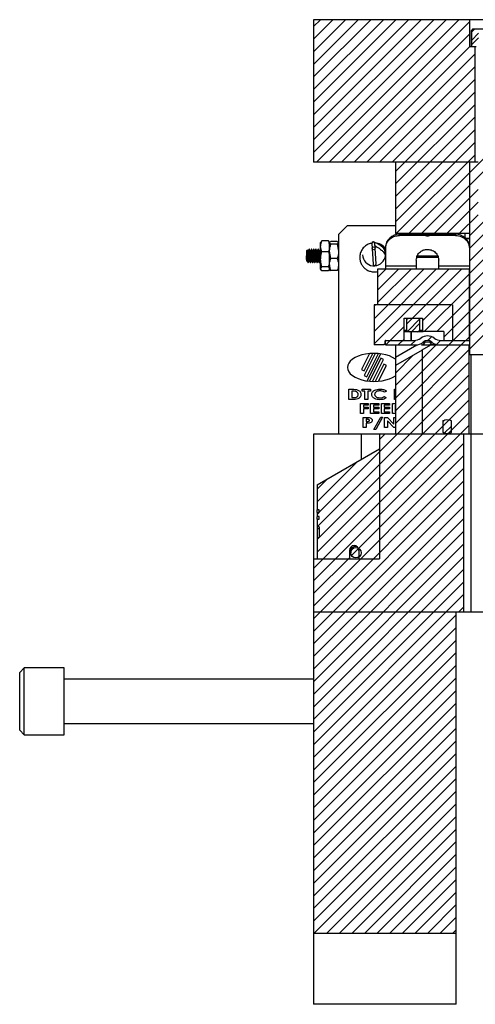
# Model space of a CAD drawing. Header units: inches. Extents: x 1687 to 2505, y -239 to -56.
# Tile 6 of 166: x 1725 to 1731, y -224 to -211. Entities that reach past the tile are written whole.
import ezdxf

# ---------------------------------------------------------------- set-up
doc = ezdxf.new("R2010")
doc.units = ezdxf.units.IN
doc.header["$LTSCALE"] = 0.5
doc.header["$MEASUREMENT"] = 0
doc.layers.add('SID-M-F', color=202, linetype='Continuous')
doc.layers.add('SID-M-S', color=105, linetype='Continuous')

msp = doc.modelspace()

# ---------------------------------------------------------------- linework, layer by layer
at = {"layer": 'SID-M-F', "linetype": 'Continuous'}
for p, q in [((1728.92178, -210.62363), (1729.01796, -210.52746)), ((1728.92178, -210.80041), (1729.19473, -210.52746)), ((1728.92178, -210.97719), (1729.37151, -210.52746)), ((1728.92178, -211.15396), (1729.54829, -210.52746)), ((1728.92178, -211.33074), (1729.72506, -210.52746)), ((1728.92178, -211.50752), (1729.90184, -210.52746)), ((1728.92178, -211.68429), (1730.07862, -210.52746)), ((1728.92178, -211.86107), (1730.25539, -210.52746)), ((1728.92178, -212.03785), (1730.43217, -210.52746)), ((1728.92178, -212.21462), (1730.60895, -210.52746)), ((1728.92178, -212.3914), (1730.78572, -210.52746)), ((1728.9625, -212.52746), (1730.9625, -210.52746)), ((1729.13928, -212.52746), (1731.11564, -210.5511)), ((1729.31605, -212.52746), (1731.11564, -210.72788)), ((1731.13976, -210.70375), (1731.18605, -210.65746)), ((1731.13976, -210.81803), (1731.23951, -210.71828)), ((1731.13976, -210.88053), (1731.23951, -210.78078)), ((1729.49283, -212.52746), (1731.11564, -210.90465)), ((1729.66961, -212.52746), (1731.18868, -211.00838)), ((1729.84639, -212.52746), (1731.18868, -211.18516)), ((1730.02316, -212.52746), (1731.18868, -211.36194)), ((1730.07178, -212.65561), (1731.18868, -211.53871)), ((1730.07178, -212.83239), (1731.18868, -211.71549)), ((1730.07178, -213.00917), (1731.18868, -211.89227)), ((1730.07178, -213.18594), (1731.18868, -212.06904)), ((1731.11233, -213.73638), (1732.76478, -212.08394)), ((1730.07178, -213.36272), (1731.18868, -212.24582)), ((1731.11233, -213.91316), (1732.76478, -212.26071)), ((1730.08382, -213.52746), (1731.18868, -212.4226)), ((1730.2606, -213.52746), (1731.4384, -212.34966)), ((1730.43738, -213.52746), (1731.4384, -212.52643)), ((1730.61415, -213.52746), (1731.23192, -212.90969)), ((1730.79093, -213.52746), (1731.23192, -213.08647)), ((1730.96771, -213.52746), (1731.23192, -213.26324)), ((1731.11233, -213.55961), (1731.37676, -213.29518)), ((1731.11233, -214.08994), (1731.53123, -213.67104)), ((1731.11233, -214.26671), (1731.53123, -213.84782)), ((1729.77178, -214.72338), (1730.46771, -214.02746)), ((1729.77178, -214.90016), (1730.64448, -214.02746)), ((1729.77178, -215.07694), (1730.82126, -214.02746)), ((1729.82178, -214.14305), (1729.93738, -214.02746)), ((1729.82178, -214.31983), (1730.11415, -214.02746)), ((1729.82178, -214.49661), (1730.29093, -214.02746)), ((1730.22845, -214.79704), (1730.99804, -214.02746)), ((1730.45061, -214.75167), (1731.11013, -214.09214)), ((1731.11233, -214.44349), (1731.53123, -214.02459)), ((1731.11233, -214.62027), (1731.53123, -214.20137)), ((1730.47659, -214.90246), (1731.11013, -214.26891)), ((1730.65337, -214.90246), (1731.11013, -214.44569)), ((1731.11233, -214.79704), (1731.53123, -214.37815)), ((1729.77178, -214.54661), (1729.79093, -214.52746)), ((1730.75178, -214.98082), (1731.11013, -214.62247)), ((1731.11233, -214.97382), (1731.53123, -214.55492)), ((1730.22845, -214.73454), (1730.24804, -214.71496)), ((1730.24468, -214.89509), (1730.41512, -214.72466)), ((1730.29731, -214.90496), (1730.41512, -214.78716)), ((1731.11233, -215.1506), (1731.53123, -214.7317)), ((1729.93504, -215.09045), (1730.19296, -214.83253)), ((1730.81893, -215.09045), (1731.11013, -214.79924)), ((1730.11182, -215.09045), (1730.19296, -215.00931)), ((1730.2886, -215.09045), (1730.35324, -215.02581)), ((1730.52782, -215.02801), (1730.57964, -214.97619)), ((1730.64807, -215.08453), (1730.70556, -215.02704)), ((1730.9957, -215.09045), (1731.11013, -214.97602)), ((1730.07178, -215.66082), (1730.64215, -215.09045)), ((1730.07178, -215.8376), (1730.81893, -215.09045)), ((1730.07178, -216.01437), (1730.9957, -215.09045)), ((1730.07178, -216.19115), (1731.10793, -215.155)), ((1729.00178, -217.43793), (1731.10793, -215.33177)), ((1730.07178, -215.48404), (1730.32002, -215.23581)), ((1728.97291, -217.64357), (1731.10793, -215.50855)), ((1729.00178, -217.79148), (1731.10793, -215.68533)), ((1728.97178, -217.99826), (1731.10793, -215.8621)), ((1728.92178, -218.22503), (1731.10793, -216.03888)), ((1730.73741, -216.17013), (1730.76505, -216.14249)), ((1728.92178, -218.40181), (1731.10793, -216.21566)), ((1730.75953, -216.32478), (1730.85615, -216.22816)), ((1729.84678, -216.41615), (1729.92248, -216.34045)), ((1729.45539, -218.04498), (1731.03359, -216.46677)), ((1728.92178, -218.75536), (1731.03359, -216.64355)), ((1728.92178, -218.93214), (1731.03359, -216.82033)), ((1728.97178, -217.29115), (1729.53258, -216.73035)), ((1728.92178, -219.10892), (1731.03359, -216.9971)), ((1728.97178, -217.11437), (1729.11433, -216.97183)), ((1728.92178, -219.28569), (1731.03359, -217.17388)), ((1728.92178, -219.46247), (1731.03359, -217.35066)), ((1728.92178, -219.63925), (1731.03359, -217.52743)), ((1728.97178, -217.46793), (1728.99858, -217.44112)), ((1728.92178, -219.81602), (1731.03359, -217.70421)), ((1728.97178, -217.82148), (1728.99969, -217.79357)), ((1728.92178, -219.9928), (1731.03359, -217.88099)), ((1728.92178, -220.16958), (1731.03359, -218.05776)), ((1728.92178, -218.57859), (1729.42428, -218.07609)), ((1728.92178, -220.34635), (1731.03359, -218.23454)), ((1728.92178, -220.52313), (1731.03359, -218.41132)), ((1728.92178, -220.69991), (1731.03359, -218.58809)), ((1730.95801, -218.84045), (1731.03359, -218.76487)), ((1728.92178, -220.87668), (1730.92178, -218.87668)), ((1728.92178, -221.05346), (1730.92178, -219.05346)), ((1728.92178, -221.23024), (1730.92178, -219.23024)), ((1728.92178, -221.40701), (1730.92178, -219.40701)), ((1728.92178, -221.58379), (1730.92178, -219.58379)), ((1728.92178, -221.76057), (1730.92178, -219.76057)), ((1728.92178, -221.93734), (1730.92178, -219.93734)), ((1728.92178, -222.11412), (1730.92178, -220.11412)), ((1728.92178, -222.2909), (1730.92178, -220.2909)), ((1728.92178, -222.46767), (1730.92178, -220.46767)), ((1728.92178, -222.64445), (1730.92178, -220.64445)), ((1728.92178, -222.82123), (1730.92178, -220.82123)), ((1728.92178, -222.998), (1730.92178, -220.998)), ((1728.92178, -223.17478), (1730.92178, -221.17478)), ((1728.93289, -223.34045), (1730.92178, -221.35156)), ((1729.10966, -223.34045), (1730.92178, -221.52833)), ((1729.28644, -223.34045), (1730.92178, -221.70511)), ((1729.46322, -223.34045), (1730.92178, -221.88189)), ((1729.63999, -223.34045), (1730.92178, -222.05866)), ((1729.81677, -223.34045), (1730.92178, -222.23544)), ((1729.99355, -223.34045), (1730.92178, -222.41222)), ((1730.17032, -223.34045), (1730.92178, -222.58899)), ((1730.3471, -223.34045), (1730.92178, -222.76577)), ((1730.52388, -223.34045), (1730.92178, -222.94255)), ((1730.70065, -223.34045), (1730.92178, -223.11932)), ((1730.87743, -223.34045), (1730.92178, -223.2961))]:
    msp.add_line(p, q, dxfattribs=at)
at = {"layer": 'SID-M-S'}
for p, q in [((1728.92178, -210.52746), (1728.92178, -212.52746)), ((1755.92178, -210.52746), (1728.92178, -210.52746)), ((1731.11564, -210.90746), (1731.11564, -210.52746)), ((1731.15928, -210.65746), (1731.13428, -210.68246)), ((1731.13428, -210.68246), (1731.13428, -210.90746)), ((1731.13428, -210.68246), (1731.13976, -210.68246)), ((1731.16564, -210.65746), (1731.13976, -210.68246)), ((1731.13976, -210.68246), (1731.13976, -210.90746)), ((1731.15928, -210.65746), (1731.48428, -210.65746)), ((1731.20516, -210.90746), (1731.11564, -210.90746)), ((1731.18868, -212.52746), (1731.18868, -210.90746)), ((1731.23192, -212.52746), (1728.92178, -212.52746)), ((1730.07178, -212.52746), (1730.07178, -213.52746)), ((1731.11233, -212.52746), (1731.11233, -215.22746)), ((1729.39678, -213.41545), (1729.27178, -213.54045)), ((1729.27178, -213.54045), (1729.27178, -216.34045)), ((1729.39678, -213.41545), (1730.07178, -213.41545)), ((1731.11233, -213.52746), (1730.07178, -213.52746)), ((1730.12808, -213.55371), (1730.12808, -213.53635)), ((1730.49127, -213.53635), (1730.12808, -213.53635)), ((1730.26768, -213.53635), (1730.25879, -213.52746)), ((1730.49127, -213.55371), (1730.49127, -213.53635)), ((1730.49563, -213.53731), (1730.49563, -213.55467)), ((1730.91548, -213.53635), (1730.54991, -213.53635)), ((1730.54991, -213.55371), (1730.54991, -213.53635)), ((1730.91548, -213.55371), (1730.91548, -213.53635)), ((1731.04678, -213.52746), (1731.04678, -213.58459)), ((1729.02665, -213.64452), (1729.02178, -213.65295)), ((1729.02178, -214.02795), (1729.02178, -213.65295)), ((1729.03853, -213.63121), (1729.02961, -213.64624)), ((1729.13004, -213.63121), (1729.03853, -213.63121)), ((1729.13004, -213.63121), (1729.14678, -213.7076)), ((1729.13958, -213.64624), (1729.13004, -213.63121)), ((1729.14678, -213.65295), (1729.14208, -213.6448)), ((1729.14678, -214.02795), (1729.14678, -213.65295)), ((1729.16353, -213.67443), (1729.14678, -213.65576)), ((1729.25504, -213.63709), (1729.16353, -213.63709)), ((1729.25504, -213.67443), (1729.16353, -213.67443)), ((1729.25504, -213.63709), (1729.27178, -213.65576)), ((1729.25504, -213.67443), (1729.27178, -213.77611)), ((1729.74065, -213.66649), (1729.75823, -213.95525)), ((1729.79916, -213.95276), (1729.78158, -213.664)), ((1730.49127, -213.55371), (1730.12808, -213.55371)), ((1730.91548, -213.55371), (1730.54991, -213.55371)), ((1731.05329, -213.59045), (1731.11233, -213.59045)), ((1731.06118, -213.59832), (1731.11233, -213.59832)), ((1728.83671, -213.75396), (1728.82178, -213.76889)), ((1728.82178, -213.76889), (1728.82178, -213.91201)), ((1728.86406, -213.74545), (1728.86017, -213.74545)), ((1728.89532, -213.74545), (1728.8914, -213.74545)), ((1728.92656, -213.74545), (1728.92266, -213.74545)), ((1728.95782, -213.74545), (1728.95391, -213.74545)), ((1728.98906, -213.74545), (1728.98516, -213.74545)), ((1729.02032, -213.74545), (1729.01641, -213.74545)), ((1729.03853, -213.784), (1729.02178, -213.7076)), ((1729.13004, -213.784), (1729.03853, -213.784)), ((1729.16353, -213.8778), (1729.14678, -213.77611)), ((1729.93123, -213.72557), (1729.93123, -214.02746)), ((1728.82178, -213.91201), (1728.82694, -213.91717)), ((1728.84354, -213.93377), (1728.84522, -213.93545)), ((1728.84522, -213.91633), (1728.84522, -213.93545)), ((1728.87579, -213.93545), (1728.87969, -213.93545)), ((1728.90703, -213.93545), (1728.91095, -213.93545)), ((1728.93829, -213.93545), (1728.94219, -213.93545)), ((1728.96953, -213.93545), (1728.97345, -213.93545)), ((1729.00079, -213.93545), (1729.00469, -213.93545)), ((1729.25504, -213.8778), (1729.16353, -213.8778)), ((1730.3643, -213.90067), (1730.3643, -214.02746)), ((1730.36681, -213.86045), (1730.66672, -213.86045)), ((1730.37928, -213.84045), (1730.66058, -213.84045)), ((1730.67926, -214.02746), (1730.67926, -213.90067)), ((1729.03853, -214.04969), (1729.02178, -214.02146)), ((1729.02178, -214.02795), (1729.02665, -214.03638)), ((1729.13004, -213.99324), (1729.03853, -213.99324)), ((1729.13004, -214.04969), (1729.03853, -214.04969)), ((1729.13004, -213.99324), (1729.14678, -214.02146)), ((1729.14208, -214.0361), (1729.14678, -214.02795)), ((1729.25504, -214.04381), (1729.16353, -214.04381)), ((1729.25504, -214.04381), (1729.27178, -214.02514)), ((1729.82178, -214.02746), (1729.82178, -214.52746)), ((1731.11233, -214.02746), (1729.82178, -214.02746)), ((1730.3643, -213.98569), (1729.93123, -213.98569)), ((1731.11233, -213.98569), (1730.67926, -213.98569)), ((1731.11013, -215.02746), (1731.11013, -214.02746)), ((1729.77178, -214.52746), (1729.77178, -215.08746)), ((1730.87178, -214.52746), (1729.77178, -214.52746)), ((1730.87178, -214.52746), (1730.87178, -215.02746)), ((1730.19296, -214.71496), (1730.45061, -214.71496)), ((1730.19296, -215.02746), (1730.19296, -214.71496)), ((1730.22845, -214.71496), (1730.22845, -214.88596)), ((1730.41512, -214.88596), (1730.41512, -214.71496)), ((1730.45061, -214.71496), (1730.45061, -214.90246)), ((1730.22845, -214.88596), (1730.19296, -214.88596)), ((1730.45878, -214.90496), (1730.19296, -214.90496)), ((1730.22845, -214.88596), (1730.26571, -214.90496)), ((1730.29178, -214.90496), (1730.29178, -215.02746)), ((1730.2919, -215.02746), (1730.2919, -214.90496)), ((1730.37785, -214.90496), (1730.41512, -214.88596)), ((1730.45061, -214.88596), (1730.41512, -214.88596)), ((1730.75178, -214.90246), (1730.45061, -214.90246)), ((1730.45878, -214.90496), (1730.46128, -214.90246)), ((1730.75166, -214.90246), (1730.75166, -215.02746)), ((1730.75178, -214.90246), (1730.75178, -215.02746)), ((1729.92578, -215.07246), (1729.92578, -215.03246)), ((1729.93078, -215.02746), (1730.33281, -215.02746)), ((1729.93123, -215.09045), (1729.93123, -215.02746)), ((1730.48968, -215.05108), (1730.45928, -215.05108)), ((1730.58428, -215.05108), (1730.55388, -215.05108)), ((1730.71076, -215.02746), (1731.11233, -215.02746)), ((1729.91078, -215.08746), (1729.77178, -215.08746)), ((1729.92578, -215.07246), (1729.91078, -215.08746)), ((1729.93123, -215.09045), (1730.35512, -215.09045)), ((1730.07178, -215.09045), (1730.07178, -216.34045)), ((1730.07178, -215.26366), (1730.37178, -215.09045)), ((1730.44678, -215.16262), (1730.07178, -215.37913)), ((1730.43619, -215.09045), (1730.44325, -215.08763)), ((1730.43619, -215.09045), (1731.11233, -215.09045)), ((1730.44678, -215.16045), (1730.56803, -215.09045)), ((1730.44678, -215.16045), (1730.44678, -216.34045)), ((1730.60738, -215.09045), (1730.58087, -215.08979)), ((1731.10793, -216.34045), (1731.10793, -215.09045)), ((1729.70609, -215.21217), (1729.59399, -215.43399)), ((1729.63116, -215.45277), (1729.75416, -215.20935)), ((1729.7891, -215.20934), (1729.63294, -215.51837)), ((1729.6701, -215.53716), (1729.83447, -215.2119)), ((1729.67446, -215.59504), (1729.86628, -215.21547)), ((1729.86862, -215.2751), (1729.70513, -215.59864)), ((1729.75036, -215.60145), (1729.90579, -215.29388)), ((1729.90579, -215.29388), (1729.86862, -215.2751)), ((1731.53123, -215.22746), (1731.11233, -215.22746)), ((1731.13233, -218.84045), (1731.13233, -215.22746)), ((1729.59399, -215.43399), (1729.63116, -215.45277)), ((1729.90741, -215.35939), (1729.78499, -215.60165)), ((1729.83291, -215.59914), (1729.94457, -215.37817)), ((1729.94457, -215.37817), (1729.90741, -215.35939)), ((1729.63294, -215.51837), (1729.6701, -215.53716)), ((1729.41954, -215.71229), (1729.46738, -215.71229)), ((1729.41954, -215.85485), (1729.41954, -215.71229)), ((1729.45975, -215.73788), (1729.45975, -215.82926)), ((1729.47352, -215.73788), (1729.45975, -215.73788)), ((1729.60414, -215.71229), (1729.72111, -215.71229)), ((1729.60414, -215.73788), (1729.60414, -215.71229)), ((1729.64252, -215.73788), (1729.60414, -215.73788)), ((1729.64252, -215.85485), (1729.64252, -215.73788)), ((1729.68273, -215.73788), (1729.68273, -215.85485)), ((1729.72111, -215.73788), (1729.68273, -215.73788)), ((1729.72111, -215.71229), (1729.72111, -215.73788)), ((1729.94409, -215.73702), (1729.91596, -215.75496)), ((1730.05923, -215.71229), (1730.07178, -215.71229)), ((1730.05923, -215.85485), (1730.05923, -215.71229)), ((1729.46809, -215.85485), (1729.41954, -215.85485)), ((1729.45975, -215.82926), (1729.4786, -215.82926)), ((1729.68273, -215.85485), (1729.64252, -215.85485)), ((1729.91596, -215.81219), (1729.94323, -215.83129)), ((1730.07178, -215.85485), (1730.05923, -215.85485)), ((1729.58099, -215.91029), (1729.68699, -215.91029)), ((1729.58099, -216.05285), (1729.58099, -215.91029)), ((1729.6212, -215.93588), (1729.6212, -215.96329)), ((1729.68699, -215.93588), (1729.6212, -215.93588)), ((1729.6212, -215.96329), (1729.68699, -215.96329)), ((1729.6212, -215.98888), (1729.6212, -216.05285)), ((1729.68699, -215.98888), (1729.6212, -215.98888)), ((1729.68699, -215.91029), (1729.68699, -215.93588)), ((1729.68699, -215.96329), (1729.68699, -215.98888)), ((1729.72172, -215.91029), (1729.83687, -215.91029)), ((1729.72172, -216.05285), (1729.72172, -215.91029)), ((1729.76193, -215.93588), (1729.76193, -215.96329)), ((1729.83687, -215.93588), (1729.76193, -215.93588)), ((1729.76193, -215.96329), (1729.83687, -215.96329)), ((1729.76193, -215.98888), (1729.76193, -216.02726)), ((1729.83687, -215.98888), (1729.76193, -215.98888)), ((1729.76193, -216.02726), (1729.83687, -216.02726)), ((1729.83687, -215.91029), (1729.83687, -215.93588)), ((1729.83687, -215.96329), (1729.83687, -215.98888)), ((1729.83687, -216.02726), (1729.83687, -216.05285)), ((1729.87525, -215.91029), (1729.99039, -215.91029)), ((1729.87525, -216.05285), (1729.87525, -215.91029)), ((1729.91546, -215.93588), (1729.91546, -215.96329)), ((1729.99039, -215.93588), (1729.91546, -215.93588)), ((1729.91546, -215.96329), (1729.99039, -215.96329)), ((1729.91546, -215.98888), (1729.91546, -216.02726)), ((1729.99039, -215.98888), (1729.91546, -215.98888)), ((1729.91546, -216.02726), (1729.99039, -216.02726)), ((1729.99039, -215.91029), (1729.99039, -215.93588)), ((1729.99039, -215.96329), (1729.99039, -215.98888)), ((1729.99039, -216.02726), (1729.99039, -216.05285)), ((1730.02877, -215.91029), (1730.07178, -215.91029)), ((1730.02877, -216.05285), (1730.02877, -215.91029)), ((1730.06898, -215.93588), (1730.06898, -216.02726)), ((1730.07178, -215.93588), (1730.06898, -215.93588)), ((1730.06898, -216.02726), (1730.07178, -216.02726)), ((1729.6212, -216.05285), (1729.58099, -216.05285)), ((1729.62028, -216.10829), (1729.66315, -216.10829)), ((1729.62028, -216.25085), (1729.62028, -216.10829)), ((1729.67166, -216.13388), (1729.66049, -216.13388)), ((1729.66049, -216.13388), (1729.66049, -216.16312)), ((1729.66049, -216.16312), (1729.67309, -216.16312)), ((1729.83687, -216.05285), (1729.72172, -216.05285)), ((1729.76776, -216.27644), (1729.86431, -216.10464)), ((1729.8917, -216.10464), (1729.79511, -216.27644)), ((1729.86431, -216.10464), (1729.8917, -216.10464)), ((1729.99039, -216.05285), (1729.87525, -216.05285)), ((1729.92003, -216.10829), (1729.96052, -216.10829)), ((1729.92003, -216.25085), (1729.92003, -216.10829)), ((1729.96023, -216.15732), (1729.96023, -216.25085)), ((1730.04922, -216.25085), (1729.96023, -216.15732)), ((1729.96052, -216.10829), (1730.04979, -216.2021)), ((1730.07178, -216.05285), (1730.02877, -216.05285)), ((1730.04979, -216.10829), (1730.07178, -216.10829)), ((1730.04979, -216.2021), (1730.04979, -216.10829)), ((1730.73741, -216.15295), (1730.73741, -216.31595)), ((1730.85615, -216.31595), (1730.85615, -216.15295)), ((1729.66049, -216.25085), (1729.62028, -216.25085)), ((1729.66049, -216.18871), (1729.66049, -216.25085)), ((1729.79511, -216.27644), (1729.76776, -216.27644)), ((1729.96023, -216.25085), (1729.92003, -216.25085)), ((1730.07178, -216.25085), (1730.04922, -216.25085)), ((1728.92178, -216.34045), (1728.92178, -224.34045)), ((1731.53563, -216.34045), (1728.92178, -216.34045)), ((1729.59678, -216.69328), (1729.59678, -216.34045)), ((1729.84678, -216.34045), (1729.84678, -218.09045)), ((1731.03359, -218.84045), (1731.03359, -216.34045)), ((1728.97178, -217.05413), (1729.84678, -216.54894)), ((1728.97178, -217.05413), (1728.97178, -217.40231)), ((1729.00178, -217.40231), (1728.97178, -217.40231)), ((1729.00178, -217.44112), (1729.00178, -217.40231)), ((1728.97178, -217.44112), (1728.97178, -217.49646)), ((1728.97178, -217.44112), (1729.00178, -217.44112)), ((1729.00178, -217.49646), (1728.97178, -217.49646)), ((1728.97178, -217.53601), (1728.97178, -218.09045)), ((1728.97178, -217.53601), (1729.00178, -217.53601)), ((1729.00178, -217.53601), (1729.00178, -217.49646)), ((1729.00178, -217.64357), (1728.97178, -217.64357)), ((1729.00178, -217.67049), (1728.97178, -217.67049)), ((1729.00178, -217.64357), (1729.00178, -217.79357)), ((1728.97178, -217.79357), (1729.00178, -217.79357)), ((1729.44357, -217.92541), (1729.44357, -218.0052)), ((1729.44916, -217.9487), (1729.44357, -217.96858)), ((1729.4651, -217.93183), (1729.44916, -217.9487)), ((1729.48894, -217.92057), (1729.4651, -217.93183)), ((1729.51707, -217.91661), (1729.48894, -217.92057)), ((1729.5294, -217.91735), (1729.51707, -217.91661)), ((1728.92178, -218.09045), (1729.84678, -218.09045)), ((1729.42428, -217.97245), (1729.42428, -218.09045)), ((1729.55828, -217.97245), (1729.55828, -218.09045)), ((1731.60997, -218.84045), (1728.92178, -218.84045)), ((1730.92178, -224.34045), (1730.92178, -218.84045)), ((1724.85928, -219.6217), (1724.79678, -219.6842)), ((1725.42178, -219.6217), (1724.85928, -219.6217)), ((1724.85928, -220.5592), (1724.85928, -219.6217)), ((1725.42178, -220.5592), (1725.42178, -219.6217)), ((1724.79678, -220.4967), (1724.79678, -219.6842)), ((1728.92178, -219.77795), (1725.42178, -219.77795)), ((1725.42178, -220.40295), (1728.92178, -220.40295)), ((1724.79678, -220.4967), (1724.85928, -220.5592)), ((1724.85928, -220.5592), (1725.42178, -220.5592)), ((1728.92178, -223.34045), (1730.92178, -223.34045)), ((1730.92178, -224.34045), (1728.92178, -224.34045))]:
    msp.add_line(p, q, dxfattribs=at)
for centre, radius in [((1729.76534, -213.73475), 0.0205), ((1729.51707, -218.0052), 0.0735)]:
    msp.add_circle(centre, radius, dxfattribs=at)
for centre, radius, start, end in [((1730.12434, -213.72946), 0.19315, 88.890809, 178.846104), ((1730.49128, -213.54668), 0.01033, 65.090429, 90.036968), ((1730.52178, -213.48096), 0.06212, 245.105285, 296.923911), ((1730.91922, -213.72946), 0.19315, 1.153896, 91.109191), ((1729.77027, -213.81849), 0.16203, 183.285838, 64.079282), ((1729.76112, -213.66525), 0.0205, 3.495181, 183.472084), ((1730.49128, -213.56404), 0.01033, 65.090429, 90.036968), ((1730.52178, -213.49832), 0.06212, 245.105285, 296.923911), ((1729.7787, -213.95401), 0.0205, 183.483633, 3.483633), ((1729.93078, -215.03246), 0.005, 90, 180), ((1730.33281, -214.86998), 0.15748, 270, 306.869898), ((1730.35512, -214.93297), 0.15748, 270, 311.409622), ((1730.52178, -215.12195), 0.15748, 53.130102, 126.869898), ((1730.52178, -215.12195), 0.09449, 48.590378, 131.409622), ((1730.6151, -215.02392), 0.06698, 203.922632, 263.37777), ((1730.68844, -214.93297), 0.15748, 228.590378, 270), ((1730.71076, -214.86998), 0.15748, 233.130102, 270), ((1729.49128, -217.97245), 0.067, 0, 180)]:
    msp.add_arc(centre, radius, start, end, dxfattribs=at)
for start_param, end_param in [(3.78539976, 6.28318531), (0, 2.49778555)]:
    msp.add_ellipse((1729.77178, -215.40545), major_axis=(-0.37509, 0), ratio=0.52339132, start_param=start_param, end_param=end_param, dxfattribs=at)
for points, knots in [([(1729.02178, -213.7076), (1729.0218, -213.70579), (1729.02204, -213.68), (1729.03058, -213.65472), (1729.03853, -213.63121)], [0, 0, 0, 0, 0.07019751, 1, 1, 1, 1]), ([(1729.14678, -213.65576), (1729.1468, -213.65532), (1729.14704, -213.64901), (1729.15558, -213.64283), (1729.16353, -213.63709)], [0, 0, 0, 0, 0.07019751, 1, 1, 1, 1]), ([(1729.14678, -213.77611), (1729.1468, -213.7737), (1729.14704, -213.73937), (1729.15558, -213.70572), (1729.16353, -213.67443)], [0, 0, 0, 0, 0.07019751, 1, 1, 1, 1]), ([(1729.27178, -213.65576), (1729.27177, -213.6562), (1729.27153, -213.66251), (1729.26298, -213.66869), (1729.25504, -213.67443)], [0, 0, 0, 0, 0.07019751, 1, 1, 1, 1]), ([(1729.74051, -213.66404), (1729.73216, -213.66498), (1729.70493, -213.66804), (1729.6624, -213.68978), (1729.61801, -213.72718), (1729.58608, -213.77698), (1729.56976, -213.83285), (1729.56964, -213.88887), (1729.58333, -213.9397), (1729.60784, -213.98325), (1729.64102, -214.01891), (1729.68183, -214.04583), (1729.73175, -214.06349), (1729.78021, -214.06789), (1729.81086, -214.06141), (1729.82178, -214.0591)], [0, 0, 0, 0, 0.03852642, 0.1257351, 0.21419023, 0.30390378, 0.39362156, 0.47865263, 0.55853851, 0.63329537, 0.70652764, 0.78077714, 0.85603384, 0.94869565, 1, 1, 1, 1]), ([(1729.93123, -213.75933), (1729.92484, -213.7521), (1729.91078, -213.73618), (1729.88102, -213.71121), (1729.84701, -213.68744), (1729.81351, -213.66792), (1729.78959, -213.65573), (1729.77361, -213.64902), (1729.76443, -213.64637), (1729.75951, -213.6454), (1729.75182, -213.64704), (1729.74462, -213.65256), (1729.74087, -213.66019), (1729.74073, -213.66441), (1729.74066, -213.6666)], [0, 0, 0, 0, 0.08729558, 0.1921373, 0.35933568, 0.47607778, 0.60459152, 0.70982382, 0.78831011, 0.84041295, 0.87455369, 0.9280082, 0.96257686, 1, 1, 1, 1]), ([(1729.93123, -213.7373), (1729.92914, -213.73395), (1729.91672, -213.71407), (1729.88098, -213.68885), (1729.83923, -213.66705), (1729.81238, -213.66453), (1729.80473, -213.66381)], [0, 0, 0, 0, 0.07852583, 0.46575806, 0.847672, 1, 1, 1, 1]), ([(1729.93123, -213.74293), (1729.93494, -213.71517), (1729.94237, -213.65964), (1729.99509, -213.59744), (1730.05998, -213.56032), (1730.10538, -213.55591), (1730.12808, -213.55371)], [0, 0, 0, 0, 0.27961896, 0.55923791, 0.77961895, 1, 1, 1, 1]), ([(1730.91548, -213.55371), (1730.94437, -213.55728), (1731.00214, -213.56441), (1731.06684, -213.61509), (1731.10546, -213.67746), (1731.11004, -213.72111), (1731.11233, -213.74293)], [0, 0, 0, 0, 0.27961896, 0.55923791, 0.77961895, 1, 1, 1, 1]), ([(1728.84522, -213.91633), (1728.84492, -213.91001), (1728.84428, -213.8964), (1728.84321, -213.86816), (1728.84221, -213.83645), (1728.84107, -213.80576), (1728.84004, -213.77957), (1728.83893, -213.7616), (1728.83805, -213.7528), (1728.83752, -213.75417), (1728.83735, -213.75461)], [0, 0, 0, 0, 0.12034216, 0.25938641, 0.39846293, 0.53560676, 0.67098905, 0.80560602, 0.93731425, 1, 1, 1, 1]), ([(1728.86066, -213.91391), (1728.86043, -213.91446), (1728.85971, -213.91617), (1728.85838, -213.91153), (1728.85689, -213.90064), (1728.85538, -213.88376), (1728.85379, -213.86296), (1728.85235, -213.83997), (1728.85076, -213.81709), (1728.84924, -213.79639), (1728.84776, -213.77968), (1728.84615, -213.76909), (1728.84498, -213.76468), (1728.84423, -213.76649), (1728.84399, -213.76707)], [0, 0, 0, 0, 0.042525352, 0.13498542, 0.226083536, 0.317405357, 0.40979863, 0.50016555, 0.592497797, 0.683973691, 0.774925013, 0.867420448, 0.957854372, 1, 1, 1, 1]), ([(1728.86407, -213.91476), (1728.864, -213.91489), (1728.86344, -213.91599), (1728.86229, -213.91135), (1728.8608, -213.90069), (1728.85929, -213.88374), (1728.85769, -213.86296), (1728.85626, -213.83997), (1728.85467, -213.81709), (1728.85315, -213.7964), (1728.85167, -213.77962), (1728.85006, -213.7693), (1728.84906, -213.76484), (1728.8485, -213.76597), (1728.84845, -213.76608)], [0, 0, 0, 0, 0.01276209, 0.11145713, 0.2086983, 0.30617836, 0.40480207, 0.50126279, 0.59982138, 0.69746582, 0.79455039, 0.89328315, 0.98981538, 1, 1, 1, 1]), ([(1728.8608, -213.74626), (1728.85883, -213.74957), (1728.85491, -213.75619), (1728.85099, -213.76293), (1728.84903, -213.76629)], [0, 0, 0, 0, 0.500836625, 1, 1, 1, 1]), ([(1728.86017, -213.74587), (1728.86022, -213.74573), (1728.86078, -213.7443), (1728.86178, -213.74997), (1728.86339, -213.76309), (1728.86487, -213.78443), (1728.86639, -213.81074), (1728.86798, -213.83984), (1728.86941, -213.86908), (1728.87101, -213.89551), (1728.87252, -213.91705), (1728.87401, -213.93061), (1728.87516, -213.93651), (1728.87572, -213.93511), (1728.87579, -213.93495)], [0, 0, 0, 0, 0.010090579, 0.106635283, 0.205373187, 0.302468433, 0.400121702, 0.498686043, 0.59515947, 0.693788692, 0.791278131, 0.888529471, 0.987229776, 1, 1, 1, 1]), ([(1728.88011, -213.93465), (1728.87967, -213.93489), (1728.87871, -213.93541), (1728.87718, -213.92529), (1728.87574, -213.90764), (1728.87415, -213.88357), (1728.87264, -213.85545), (1728.87115, -213.82591), (1728.86955, -213.79785), (1728.86811, -213.77358), (1728.86653, -213.75595), (1728.86518, -213.74623), (1728.86437, -213.74641), (1728.86406, -213.74647)], [0, 0, 0, 0, 0.08418678, 0.18014883, 0.27404831, 0.3700254, 0.4649778, 0.55957665, 0.65566093, 0.74960444, 0.84540249, 0.9407086, 1, 1, 1, 1]), ([(1728.89194, -213.91458), (1728.89146, -213.9148), (1728.89047, -213.91526), (1728.8889, -213.90718), (1728.88746, -213.89328), (1728.88587, -213.87436), (1728.88436, -213.85225), (1728.88287, -213.82902), (1728.88126, -213.80695), (1728.87983, -213.78789), (1728.87825, -213.77391), (1728.87672, -213.76568), (1728.87573, -213.76605), (1728.87525, -213.76624)], [0, 0, 0, 0, 0.08745119, 0.17966022, 0.26988065, 0.36210419, 0.45333973, 0.5442344, 0.63656131, 0.72682417, 0.81887508, 0.91045165, 1, 1, 1, 1]), ([(1728.89529, -213.91431), (1728.89499, -213.91438), (1728.89418, -213.91457), (1728.8928, -213.90708), (1728.89137, -213.89331), (1728.88977, -213.87435), (1728.88826, -213.85225), (1728.88677, -213.82902), (1728.88517, -213.80695), (1728.88373, -213.78786), (1728.88215, -213.77401), (1728.88081, -213.76639), (1728.88001, -213.76652), (1728.87971, -213.76657)], [0, 0, 0, 0, 0.05790583, 0.15679143, 0.25354445, 0.35244564, 0.45028723, 0.54776335, 0.64677536, 0.74357388, 0.84228995, 0.94049727, 1, 1, 1, 1]), ([(1728.89205, -213.74626), (1728.89008, -213.74958), (1728.88616, -213.75619), (1728.88224, -213.76293), (1728.88028, -213.76629)], [0, 0, 0, 0, 0.50079981, 1, 1, 1, 1]), ([(1728.8914, -213.74647), (1728.89172, -213.74641), (1728.89253, -213.74623), (1728.89387, -213.75595), (1728.89545, -213.77358), (1728.89689, -213.79785), (1728.89849, -213.82591), (1728.89998, -213.85546), (1728.90149, -213.88356), (1728.90309, -213.90767), (1728.90452, -213.92519), (1728.90591, -213.93475), (1728.90673, -213.93449), (1728.90703, -213.93439)], [0, 0, 0, 0, 0.060901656, 0.158798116, 0.257199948, 0.353696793, 0.452392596, 0.549562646, 0.647095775, 0.745681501, 0.842133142, 0.940703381, 1, 1, 1, 1]), ([(1728.91095, -213.93515), (1728.91091, -213.93525), (1728.91037, -213.93669), (1728.90925, -213.93112), (1728.90775, -213.91808), (1728.90626, -213.89687), (1728.90466, -213.87069), (1728.90322, -213.84153), (1728.90163, -213.81234), (1728.9001, -213.78579), (1728.89863, -213.7642), (1728.89702, -213.75023), (1728.89581, -213.74417), (1728.89501, -213.74642), (1728.89473, -213.74721)], [0, 0, 0, 0, 0.00698338, 0.10209251, 0.19605021, 0.28985587, 0.38500997, 0.47804822, 0.57299618, 0.66731961, 0.76078411, 0.85601271, 0.94916622, 1, 1, 1, 1]), ([(1728.92316, -213.91394), (1728.92296, -213.91446), (1728.92226, -213.91626), (1728.92097, -213.91195), (1728.91947, -213.90144), (1728.91797, -213.88483), (1728.91637, -213.86422), (1728.91494, -213.8413), (1728.91335, -213.81835), (1728.91182, -213.79747), (1728.91035, -213.78049), (1728.90874, -213.76952), (1728.90754, -213.76476), (1728.90675, -213.76649), (1728.90648, -213.76708)], [0, 0, 0, 0, 0.03714468, 0.12955179, 0.22083633, 0.31197264, 0.40442359, 0.49481182, 0.58706178, 0.67870285, 0.7695066, 0.86203019, 0.95253077, 1, 1, 1, 1]), ([(1728.92657, -213.91492), (1728.92654, -213.91499), (1728.926, -213.91613), (1728.92488, -213.91175), (1728.92338, -213.90149), (1728.92188, -213.88481), (1728.92028, -213.86423), (1728.91884, -213.8413), (1728.91726, -213.81834), (1728.91573, -213.79748), (1728.91426, -213.78044), (1728.91264, -213.76971), (1728.91162, -213.76499), (1728.91103, -213.76607), (1728.91095, -213.76622)], [0, 0, 0, 0, 0.007236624, 0.105883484, 0.203331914, 0.300622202, 0.399315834, 0.495807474, 0.594286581, 0.69211563, 0.789050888, 0.887822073, 0.984433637, 1, 1, 1, 1]), ([(1728.9233, -213.74626), (1728.92133, -213.74958), (1728.91741, -213.7562), (1728.91349, -213.76293), (1728.91153, -213.76629)], [0, 0, 0, 0, 0.50076306, 1, 1, 1, 1]), ([(1728.92266, -213.74605), (1728.92275, -213.74586), (1728.92334, -213.74448), (1728.92436, -213.75049), (1728.92598, -213.76413), (1728.92745, -213.7858), (1728.92898, -213.81234), (1728.93056, -213.84153), (1728.932, -213.87069), (1728.9336, -213.89687), (1728.9351, -213.91808), (1728.9366, -213.93112), (1728.93772, -213.93669), (1728.93825, -213.93525), (1728.93829, -213.93515)], [0, 0, 0, 0, 0.01557011, 0.11218434, 0.21095078, 0.30788762, 0.40571522, 0.50419062, 0.60068533, 0.69937449, 0.79666516, 0.89411345, 0.992756, 1, 1, 1, 1]), ([(1728.94261, -213.93448), (1728.94219, -213.93483), (1728.94127, -213.9356), (1728.93976, -213.92606), (1728.93833, -213.90885), (1728.93674, -213.88506), (1728.93522, -213.85711), (1728.93374, -213.82757), (1728.93213, -213.79936), (1728.93069, -213.77481), (1728.92912, -213.75674), (1728.92773, -213.74648), (1728.9269, -213.74642), (1728.92656, -213.74639)], [0, 0, 0, 0, 0.07876072, 0.17478487, 0.26868883, 0.36458307, 0.45970851, 0.55413719, 0.65025305, 0.74424803, 0.83993312, 0.93538331, 1, 1, 1, 1]), ([(1728.95443, -213.91441), (1728.95398, -213.91473), (1728.95303, -213.91539), (1728.95148, -213.90778), (1728.95005, -213.89423), (1728.94846, -213.87553), (1728.94693, -213.85355), (1728.94546, -213.83033), (1728.94385, -213.80812), (1728.94241, -213.78891), (1728.94084, -213.77432), (1728.93928, -213.76675), (1728.93832, -213.76424), (1728.93779, -213.7662), (1728.93777, -213.76626)], [0, 0, 0, 0, 0.08220183, 0.17462406, 0.26499872, 0.35729547, 0.44884972, 0.53973108, 0.6322419, 0.72270444, 0.81479919, 0.90666707, 0.99728444, 1, 1, 1, 1]), ([(1728.95779, -213.91428), (1728.95752, -213.91441), (1728.95675, -213.91476), (1728.95539, -213.90768), (1728.95395, -213.89426), (1728.95237, -213.87552), (1728.95084, -213.85355), (1728.94936, -213.83032), (1728.94776, -213.80814), (1728.94631, -213.78883), (1728.94474, -213.77463), (1728.94337, -213.76659), (1728.94254, -213.76653), (1728.94221, -213.76651)], [0, 0, 0, 0, 0.05235792, 0.15130305, 0.24805609, 0.34686692, 0.44488278, 0.54217833, 0.6412183, 0.73806543, 0.83666, 0.93501163, 1, 1, 1, 1]), ([(1728.95425, -213.74677), (1728.95238, -213.74992), (1728.94856, -213.75637), (1728.94474, -213.76293), (1728.94278, -213.76629)], [0, 0, 0, 0, 0.48763213, 1, 1, 1, 1]), ([(1728.95391, -213.74639), (1728.95424, -213.74642), (1728.95508, -213.74648), (1728.95646, -213.75674), (1728.95803, -213.77481), (1728.95948, -213.79936), (1728.96108, -213.82757), (1728.96256, -213.85711), (1728.96408, -213.88505), (1728.96567, -213.90888), (1728.96711, -213.92595), (1728.96847, -213.93499), (1728.96925, -213.93452), (1728.96953, -213.93435)], [0, 0, 0, 0, 0.06637531, 0.16442495, 0.26271594, 0.35927075, 0.45800421, 0.55500458, 0.65272063, 0.75122646, 0.84768779, 0.94632703, 1, 1, 1, 1]), ([(1728.97345, -213.93537), (1728.97344, -213.9354), (1728.97293, -213.93687), (1728.97184, -213.93159), (1728.97033, -213.91909), (1728.96885, -213.89821), (1728.96724, -213.87228), (1728.9658, -213.84321), (1728.96423, -213.81395), (1728.96268, -213.78718), (1728.96122, -213.76525), (1728.95961, -213.7508), (1728.95836, -213.74428), (1728.95754, -213.74638), (1728.95723, -213.74718)], [0, 0, 0, 0, 0.00167787, 0.09671701, 0.19085768, 0.2844872, 0.37968472, 0.47276607, 0.56761409, 0.66209198, 0.75542595, 0.85066763, 0.94391064, 1, 1, 1, 1]), ([(1728.98566, -213.914), (1728.98549, -213.91447), (1728.98482, -213.91633), (1728.98357, -213.91234), (1728.98205, -213.90222), (1728.98057, -213.88589), (1728.97896, -213.86548), (1728.97752, -213.84262), (1728.97595, -213.81961), (1728.9744, -213.79856), (1728.97294, -213.78131), (1728.97133, -213.76997), (1728.97009, -213.76484), (1728.96928, -213.76647), (1728.96898, -213.76707)], [0, 0, 0, 0, 0.03176803, 0.12410825, 0.21557252, 0.30653847, 0.39903312, 0.4894647, 0.58161859, 0.67341161, 0.76408945, 0.85662716, 0.94721633, 1, 1, 1, 1]), ([(1728.98907, -213.91509), (1728.98907, -213.91511), (1728.98856, -213.91627), (1728.98747, -213.91211), (1728.98595, -213.90228), (1728.98447, -213.88587), (1728.98287, -213.86548), (1728.98143, -213.84262), (1728.97985, -213.81961), (1728.97831, -213.79857), (1728.97685, -213.78127), (1728.97523, -213.77014), (1728.97418, -213.76513), (1728.97356, -213.76616), (1728.97344, -213.76634)], [0, 0, 0, 0, 0.001733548, 0.100314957, 0.197961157, 0.29507543, 0.393821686, 0.490365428, 0.588747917, 0.686745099, 0.783551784, 0.882344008, 0.979055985, 1, 1, 1, 1]), ([(1728.98568, -213.74646), (1728.98376, -213.74971), (1728.97987, -213.75627), (1728.97599, -213.76293), (1728.97403, -213.76629)], [0, 0, 0, 0, 0.49563951, 1, 1, 1, 1]), ([(1728.98516, -213.74621), (1728.98527, -213.74597), (1728.98589, -213.74467), (1728.98695, -213.75104), (1728.98857, -213.76519), (1728.99003, -213.78719), (1728.99157, -213.81394), (1728.99314, -213.84321), (1728.99459, -213.87228), (1728.99619, -213.89821), (1728.99767, -213.91908), (1728.99919, -213.93159), (1729.00028, -213.93687), (1729.00078, -213.9354), (1729.00079, -213.93537)], [0, 0, 0, 0, 0.021044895, 0.117749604, 0.216527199, 0.313326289, 0.411311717, 0.509681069, 0.606218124, 0.704949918, 0.802055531, 0.899691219, 0.998258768, 1, 1, 1, 1]), ([(1729.00511, -213.93433), (1729.00472, -213.93477), (1729.00384, -213.93578), (1729.00235, -213.9268), (1729.00091, -213.91003), (1728.99933, -213.88654), (1728.99779, -213.85876), (1728.99633, -213.82924), (1728.99472, -213.80089), (1728.99327, -213.77606), (1728.99171, -213.75756), (1728.99029, -213.74674), (1728.98943, -213.74642), (1728.98906, -213.74628)], [0, 0, 0, 0, 0.07334514, 0.16941667, 0.26334766, 0.35914447, 0.45442903, 0.54870963, 0.64484227, 0.73891118, 0.83446891, 0.93004897, 1, 1, 1, 1]), ([(1729.01693, -213.91427), (1729.01651, -213.91466), (1729.01559, -213.91552), (1729.01407, -213.90837), (1729.01263, -213.89516), (1729.01105, -213.87669), (1729.00951, -213.85485), (1729.00805, -213.83164), (1729.00644, -213.80932), (1729.00499, -213.78989), (1729.00343, -213.775), (1729.00187, -213.76699), (1729.00087, -213.76429), (1729.00031, -213.76628), (1729.00027, -213.76644)], [0, 0, 0, 0, 0.07680943, 0.16928115, 0.25968555, 0.3518919, 0.44360351, 0.53434554, 0.62687628, 0.71741387, 0.80938931, 0.90138632, 0.99190919, 1, 1, 1, 1]), ([(1729.02029, -213.91429), (1729.02005, -213.91445), (1729.01931, -213.91495), (1729.01797, -213.90825), (1729.01654, -213.89519), (1729.01496, -213.87668), (1729.01342, -213.85485), (1729.01196, -213.83163), (1729.01035, -213.80934), (1729.0089, -213.78983), (1729.00734, -213.77521), (1729.00578, -213.76621), (1729.0048, -213.76605), (1729.00431, -213.76598)], [0, 0, 0, 0, 0.045609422, 0.142051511, 0.236337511, 0.332502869, 0.428152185, 0.522790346, 0.619294, 0.713718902, 0.809643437, 0.905590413, 1, 1, 1, 1]), ([(1729.01675, -213.74677), (1729.01488, -213.74992), (1729.01106, -213.75638), (1729.00724, -213.76293), (1729.00528, -213.76629)], [0, 0, 0, 0, 0.48750258, 1, 1, 1, 1]), ([(1729.01641, -213.74628), (1729.01677, -213.74641), (1729.01763, -213.74672), (1729.01906, -213.75764), (1729.02051, -213.77454), (1729.02139, -213.78974), (1729.02178, -213.79642)], [0, 0, 0, 0, 0.20812109, 0.49249872, 0.77681006, 1, 1, 1, 1]), ([(1729.02178, -213.75053), (1729.02143, -213.74841), (1729.02076, -213.74433), (1729.02007, -213.74621), (1729.01973, -213.74711)], [0, 0, 0, 0, 0.51829603, 1, 1, 1, 1]), ([(1729.02178, -213.88862), (1729.02197, -213.88041), (1729.02276, -213.84501), (1729.03168, -213.8105), (1729.03853, -213.784)], [0, 0, 0, 0, 0.231849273, 1, 1, 1, 1]), ([(1729.14678, -213.7076), (1729.14677, -213.70942), (1729.14653, -213.73521), (1729.13798, -213.76049), (1729.13004, -213.784)], [0, 0, 0, 0, 0.07019751, 1, 1, 1, 1]), ([(1729.13004, -213.784), (1729.13688, -213.8105), (1729.1458, -213.84501), (1729.1466, -213.88041), (1729.14678, -213.88862)], [0, 0, 0, 0, 0.76815073, 1, 1, 1, 1]), ([(1729.27178, -213.77611), (1729.27177, -213.77853), (1729.27153, -213.81286), (1729.26298, -213.84651), (1729.25504, -213.8778)], [0, 0, 0, 0, 0.07019751, 1, 1, 1, 1]), ([(1729.78354, -213.69619), (1729.78559, -213.6975), (1729.79251, -213.70194), (1729.81691, -213.71617), (1729.84708, -213.73696), (1729.87693, -213.76107), (1729.90283, -213.78633), (1729.92045, -213.81123), (1729.9296, -213.82751), (1729.93099, -213.83458), (1729.93114, -213.83532)], [0, 0, 0, 0, 0.07818114, 0.26374537, 0.45061162, 0.60502001, 0.77177515, 0.91012902, 0.99061778, 1, 1, 1, 1]), ([(1730.3643, -213.90067), (1730.36727, -213.87846), (1730.37321, -213.83403), (1730.41539, -213.78428), (1730.4673, -213.75458), (1730.50362, -213.75105), (1730.52178, -213.74929)], [0, 0, 0, 0, 0.27961896, 0.55923791, 0.77961895, 1, 1, 1, 1]), ([(1730.52178, -213.74929), (1730.54489, -213.75215), (1730.59111, -213.75786), (1730.64287, -213.7984), (1730.67376, -213.8483), (1730.67743, -213.88321), (1730.67926, -213.90067)], [0, 0, 0, 0, 0.27961896, 0.55923791, 0.77961895, 1, 1, 1, 1]), ([(1728.82492, -213.83909), (1728.82613, -213.84729), (1728.82861, -213.86408), (1728.83252, -213.88917), (1728.83615, -213.91079), (1728.83989, -213.92754), (1728.84234, -213.9316), (1728.84361, -213.9337)], [0, 0, 0, 0, 0.18266188, 0.373928, 0.57720101, 0.78089648, 1, 1, 1, 1]), ([(1728.82492, -213.8923), (1728.82492, -213.89037), (1728.82492, -213.88223), (1728.82492, -213.86459), (1728.82492, -213.84764), (1728.82492, -213.83909)], [0, 0, 0, 0, 0.13390765, 0.563244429, 1, 1, 1, 1]), ([(1728.83279, -213.91435), (1728.83246, -213.91436), (1728.83162, -213.91437), (1728.83022, -213.90646), (1728.82878, -213.89234), (1728.82692, -213.86997), (1728.82567, -213.85064), (1728.82492, -213.83909)], [0, 0, 0, 0, 0.12564674, 0.32129963, 0.51292389, 0.70890447, 1, 1, 1, 1]), ([(1728.82744, -213.91666), (1728.82733, -213.91682), (1728.82687, -213.91745), (1728.82598, -213.90971), (1728.82528, -213.89812), (1728.82492, -213.8923)], [0, 0, 0, 0, 0.144705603, 0.570771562, 1, 1, 1, 1]), ([(1728.83232, -213.91476), (1728.83428, -213.91815), (1728.83823, -213.92495), (1728.84217, -213.93175), (1728.84415, -213.93516)], [0, 0, 0, 0, 0.49831617, 1, 1, 1, 1]), ([(1728.84886, -213.93404), (1728.84866, -213.93464), (1728.84797, -213.93665), (1728.84669, -213.93129), (1728.84571, -213.9213), (1728.84522, -213.91633)], [0, 0, 0, 0, 0.17300761, 0.58936102, 1, 1, 1, 1]), ([(1728.84887, -213.9351), (1728.85083, -213.93171), (1728.85477, -213.92492), (1728.85872, -213.91812), (1728.86069, -213.91472)], [0, 0, 0, 0, 0.49892143, 1, 1, 1, 1]), ([(1728.86357, -213.91476), (1728.86553, -213.91815), (1728.86948, -213.92495), (1728.87342, -213.93175), (1728.8754, -213.93516)], [0, 0, 0, 0, 0.49838079, 1, 1, 1, 1]), ([(1728.88012, -213.9351), (1728.88208, -213.93171), (1728.88602, -213.92492), (1728.88997, -213.91812), (1728.89194, -213.91472)], [0, 0, 0, 0, 0.4989792, 1, 1, 1, 1]), ([(1728.89482, -213.91476), (1728.89678, -213.91815), (1728.90073, -213.92495), (1728.90468, -213.93175), (1728.90665, -213.93516)], [0, 0, 0, 0, 0.49844534, 1, 1, 1, 1]), ([(1728.91137, -213.9351), (1728.91333, -213.93171), (1728.91727, -213.92492), (1728.92122, -213.91812), (1728.92319, -213.91472)], [0, 0, 0, 0, 0.49903705, 1, 1, 1, 1]), ([(1728.92607, -213.91476), (1728.92803, -213.91815), (1728.93198, -213.92495), (1728.93593, -213.93175), (1728.9379, -213.93516)], [0, 0, 0, 0, 0.49850984, 1, 1, 1, 1]), ([(1728.94262, -213.9351), (1728.94458, -213.93171), (1728.94852, -213.92491), (1728.95247, -213.91812), (1728.95444, -213.91472)], [0, 0, 0, 0, 0.49909496, 1, 1, 1, 1]), ([(1728.95732, -213.91476), (1728.95928, -213.91816), (1728.96323, -213.92496), (1728.96718, -213.93175), (1728.96915, -213.93516)], [0, 0, 0, 0, 0.49857428, 1, 1, 1, 1]), ([(1728.97387, -213.9351), (1728.97583, -213.93171), (1728.97977, -213.92491), (1728.98372, -213.91812), (1728.98569, -213.91472)], [0, 0, 0, 0, 0.49915295, 1, 1, 1, 1]), ([(1728.98857, -213.91476), (1728.99053, -213.91816), (1728.99448, -213.92496), (1728.99843, -213.93175), (1729.0004, -213.93516)], [0, 0, 0, 0, 0.49863865, 1, 1, 1, 1]), ([(1729.00512, -213.9351), (1729.00708, -213.93171), (1729.01102, -213.92491), (1729.01497, -213.91812), (1729.01694, -213.91472)], [0, 0, 0, 0, 0.49921101, 1, 1, 1, 1]), ([(1729.03853, -213.99324), (1729.03644, -213.98605), (1729.02657, -213.95199), (1729.02389, -213.91656), (1729.02178, -213.88862)], [0, 0, 0, 0, 0.211000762, 1, 1, 1, 1]), ([(1729.14678, -213.88862), (1729.14467, -213.91656), (1729.142, -213.95199), (1729.13212, -213.98605), (1729.13004, -213.99324)], [0, 0, 0, 0, 0.78899924, 1, 1, 1, 1]), ([(1729.14678, -213.9608), (1729.14697, -213.95429), (1729.14776, -213.9262), (1729.15668, -213.89883), (1729.16353, -213.8778)], [0, 0, 0, 0, 0.23184927, 1, 1, 1, 1]), ([(1729.16353, -214.04381), (1729.16144, -214.03811), (1729.15157, -214.01108), (1729.14889, -213.98298), (1729.14678, -213.9608)], [0, 0, 0, 0, 0.21100076, 1, 1, 1, 1]), ([(1729.25504, -213.8778), (1729.26188, -213.89883), (1729.2708, -213.9262), (1729.2716, -213.95429), (1729.27178, -213.9608)], [0, 0, 0, 0, 0.76815073, 1, 1, 1, 1]), ([(1729.27178, -213.9608), (1729.26967, -213.98298), (1729.267, -214.01108), (1729.25712, -214.03811), (1729.25504, -214.04381)], [0, 0, 0, 0, 0.788999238, 1, 1, 1, 1]), ([(1729.02178, -214.02146), (1729.0218, -214.0208), (1729.02204, -214.01126), (1729.03058, -214.00192), (1729.03853, -213.99324)], [0, 0, 0, 0, 0.07019751, 1, 1, 1, 1]), ([(1729.14678, -214.02146), (1729.14677, -214.02213), (1729.14653, -214.03167), (1729.13798, -214.04101), (1729.13004, -214.04969)], [0, 0, 0, 0, 0.07019751, 1, 1, 1, 1]), ([(1729.14678, -214.02514), (1729.1468, -214.02558), (1729.14704, -214.03189), (1729.15558, -214.03807), (1729.16353, -214.04381)], [0, 0, 0, 0, 0.07019751, 1, 1, 1, 1]), ([(1730.44325, -215.08763), (1730.45179, -215.08569), (1730.46898, -215.08178), (1730.48276, -215.06136), (1730.48968, -215.05108)], [0, 0, 0, 0, 0.49690804, 1, 1, 1, 1]), ([(1730.55388, -215.05108), (1730.54831, -215.05099), (1730.53687, -215.05082), (1730.51898, -215.05059), (1730.50278, -215.05091), (1730.49397, -215.05103), (1730.48968, -215.05108)], [0, 0, 0, 0, 0.273317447, 0.561837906, 0.786810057, 1, 1, 1, 1]), ([(1730.44348, -215.08981), (1730.45513, -215.08986), (1730.47241, -215.08994), (1730.50051, -215.08946), (1730.5217, -215.08934), (1730.53724, -215.08942), (1730.54504, -215.08952), (1730.54612, -215.08954)], [0, 0, 0, 0, 0.39760485, 0.58990531, 0.77965721, 0.96941185, 1, 1, 1, 1]), ([(1730.54612, -215.08954), (1730.55197, -215.08963), (1730.57219, -215.08992), (1730.58849, -215.08986), (1730.60008, -215.08981)], [0, 0, 0, 0, 0.28911051, 1, 1, 1, 1]), ([(1730.56489, -215.08939), (1730.56395, -215.08936), (1730.56097, -215.08928), (1730.55713, -215.08925), (1730.5545, -215.08923)], [0, 0, 0, 0, 0.31349206, 1, 1, 1, 1]), ([(1729.46738, -215.71229), (1729.48058, -215.7125), (1729.50692, -215.71292), (1729.54639, -215.72072), (1729.57339, -215.74201), (1729.58613, -215.76568), (1729.58717, -215.77894), (1729.58769, -215.78557)], [0, 0, 0, 0, 0.25107117, 0.50109528, 0.74979052, 0.87485238, 1, 1, 1, 1]), ([(1729.52849, -215.7493), (1729.51863, -215.74526), (1729.50096, -215.73803), (1729.48193, -215.73792), (1729.47352, -215.73788)], [0, 0, 0, 0, 0.558221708, 1, 1, 1, 1]), ([(1729.54748, -215.78511), (1729.54722, -215.78117), (1729.5467, -215.77328), (1729.54125, -215.75986), (1729.53333, -215.7533), (1729.52849, -215.7493)], [0, 0, 0, 0, 0.28066574, 0.56104678, 1, 1, 1, 1]), ([(1729.73939, -215.78334), (1729.73993, -215.7771), (1729.74101, -215.76462), (1729.75357, -215.74256), (1729.78934, -215.71543), (1729.82696, -215.71135), (1729.85202, -215.70864)], [0, 0, 0, 0, 0.125454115, 0.250896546, 0.500850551, 1, 1, 1, 1]), ([(1729.85136, -215.73422), (1729.83521, -215.73603), (1729.81093, -215.73873), (1729.78858, -215.757), (1729.78062, -215.77123), (1729.77994, -215.77927), (1729.7796, -215.78329)], [0, 0, 0, 0, 0.498456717, 0.748824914, 0.874413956, 1, 1, 1, 1]), ([(1729.91596, -215.75496), (1729.90476, -215.74827), (1729.88474, -215.73631), (1729.86157, -215.73486), (1729.85136, -215.73422)], [0, 0, 0, 0, 0.55944272, 1, 1, 1, 1]), ([(1729.85202, -215.70864), (1729.87053, -215.70993), (1729.90358, -215.71225), (1729.93171, -215.72946), (1729.94409, -215.73702)], [0, 0, 0, 0, 0.56013655, 1, 1, 1, 1]), ([(1729.58769, -215.78557), (1729.58712, -215.79208), (1729.58597, -215.8051), (1729.57309, -215.82819), (1729.54586, -215.84826), (1729.50695, -215.8548), (1729.48107, -215.85484), (1729.46809, -215.85485)], [0, 0, 0, 0, 0.12511438, 0.25025762, 0.49885028, 0.74875775, 1, 1, 1, 1]), ([(1729.4786, -215.82926), (1729.49466, -215.82942), (1729.51475, -215.82962), (1729.5344, -215.81658), (1729.54209, -215.80769), (1729.5468, -215.79678), (1729.54725, -215.789), (1729.54748, -215.78511)], [0, 0, 0, 0, 0.49876522, 0.6241034, 0.74942017, 0.87463164, 1, 1, 1, 1]), ([(1729.85145, -215.85851), (1729.83893, -215.85794), (1729.81393, -215.85681), (1729.77819, -215.84428), (1729.75286, -215.82462), (1729.74087, -215.80213), (1729.73988, -215.7896), (1729.73939, -215.78334)], [0, 0, 0, 0, 0.250665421, 0.500820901, 0.749890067, 0.874917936, 1, 1, 1, 1]), ([(1729.7796, -215.78329), (1729.77992, -215.78736), (1729.78056, -215.79552), (1729.78813, -215.81021), (1729.81091, -215.82892), (1729.83561, -215.83132), (1729.85208, -215.83292)], [0, 0, 0, 0, 0.12559497, 0.25116629, 0.50104051, 1, 1, 1, 1]), ([(1729.94323, -215.83129), (1729.92723, -215.84039), (1729.89862, -215.85667), (1729.86588, -215.85794), (1729.85145, -215.85851)], [0, 0, 0, 0, 0.55936475, 1, 1, 1, 1]), ([(1729.85208, -215.83292), (1729.86497, -215.83189), (1729.88802, -215.83006), (1729.90741, -215.81765), (1729.91596, -215.81219)], [0, 0, 0, 0, 0.55913518, 1, 1, 1, 1]), ([(1729.66315, -216.10829), (1729.68058, -216.108), (1729.70666, -216.10757), (1729.73475, -216.12132), (1729.74509, -216.1358), (1729.74596, -216.14446), (1729.74639, -216.14879)], [0, 0, 0, 0, 0.501399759, 0.750127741, 0.875050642, 1, 1, 1, 1]), ([(1729.69685, -216.13671), (1729.6922, -216.13568), (1729.6839, -216.13384), (1729.6754, -216.13387), (1729.67166, -216.13388)], [0, 0, 0, 0, 0.55916133, 1, 1, 1, 1]), ([(1729.67309, -216.16312), (1729.67982, -216.16328), (1729.68989, -216.16352), (1729.70114, -216.15915), (1729.7056, -216.15381), (1729.70599, -216.15044), (1729.70619, -216.14876)], [0, 0, 0, 0, 0.50155515, 0.75040771, 0.875292, 1, 1, 1, 1]), ([(1729.70619, -216.14876), (1729.70605, -216.14723), (1729.70577, -216.14418), (1729.70256, -216.13951), (1729.69901, -216.13777), (1729.69685, -216.13671)], [0, 0, 0, 0, 0.28018667, 0.56025055, 1, 1, 1, 1]), ([(1729.74639, -216.14879), (1729.74545, -216.15465), (1729.74356, -216.16642), (1729.7265, -216.18045), (1729.71202, -216.18423), (1729.70316, -216.18654)], [0, 0, 0, 0, 0.27848864, 0.55862079, 1, 1, 1, 1]), ([(1730.73741, -216.15295), (1730.74074, -216.15143), (1730.75683, -216.14409), (1730.78813, -216.13553), (1730.82626, -216.14001), (1730.84771, -216.14929), (1730.85615, -216.15295)], [0, 0, 0, 0, 0.08922035, 0.43127752, 0.77591852, 1, 1, 1, 1]), ([(1729.70316, -216.18654), (1729.69521, -216.18732), (1729.68102, -216.18872), (1729.66677, -216.18871), (1729.66049, -216.18871)], [0, 0, 0, 0, 0.55981326, 1, 1, 1, 1]), ([(1730.73741, -216.31595), (1730.73989, -216.31709), (1730.75549, -216.32428), (1730.78658, -216.33341), (1730.82576, -216.32911), (1730.84766, -216.31963), (1730.85615, -216.31595)], [0, 0, 0, 0, 0.06654577, 0.41903415, 0.77462707, 1, 1, 1, 1]), ([(1728.97178, -217.44112), (1728.97178, -217.43548), (1728.97178, -217.41867), (1728.97178, -217.40884), (1728.97178, -217.40231)], [0, 0, 0, 0, 0.3356323, 1, 1, 1, 1]), ([(1728.97178, -217.53601), (1728.97178, -217.53179), (1728.97178, -217.52335), (1728.97178, -217.51155), (1728.97178, -217.50361), (1728.97178, -217.50335)], [0, 0, 0, 0, 0.49183896, 0.98284543, 1, 1, 1, 1])]:
    msp.add_open_spline(points, degree=3, knots=knots, dxfattribs=at)

doc.saveas('drawing.dxf')
